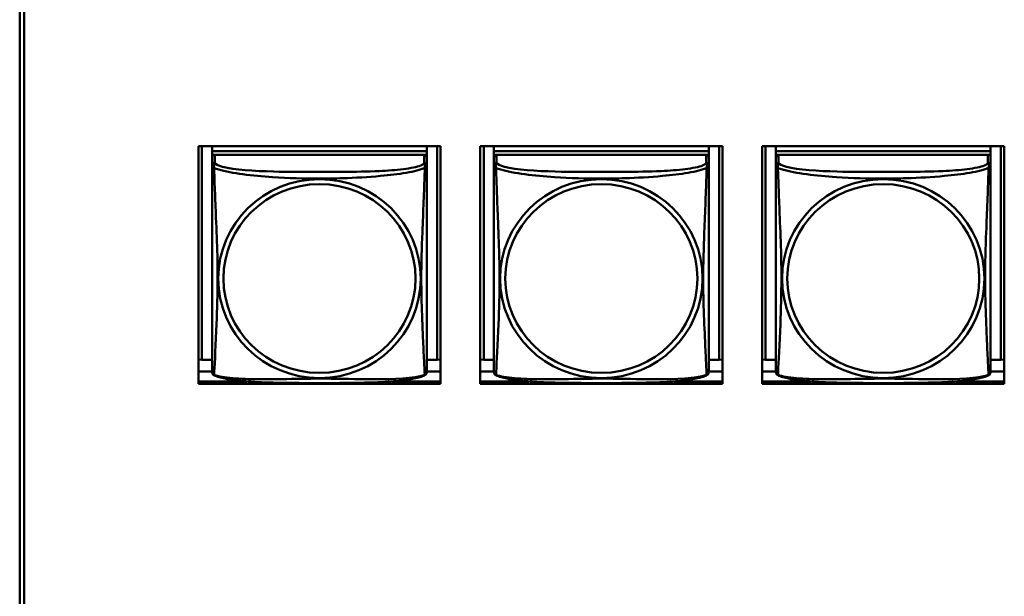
# Model space of a CAD drawing. Header units: inches. Extents: x 7.7 to 68.4, y -5.1 to 39.9.
# Tile 119 of 172: x 52.9 to 55.1, y 15 to 16.2. Entities that reach past the tile are written whole.
import ezdxf

# ---------------------------------------------------------------- set-up
doc = ezdxf.new("R2010")
doc.units = ezdxf.units.IN
doc.header["$MEASUREMENT"] = 0
doc.layers.add('Visible Edges(ROSSANSI)', color=7, linetype='Continuous', lineweight=50)
doc.layers.add('Visible Tangent Edges(ROSSANSI)', color=7, linetype='Continuous', lineweight=50)

msp = doc.modelspace()

# ---------------------------------------------------------------- linework, layer by layer
at = {"layer": 'Visible Edges(ROSSANSI)'}
for p, q in [((52.9145, 13.7566), (52.9145, 18.7097)), ((52.9245, 18.7101), (52.9245, 13.757)), ((53.3076, 15.4323), (53.3076, 15.955)), ((53.3076, 15.955), (53.84, 15.955)), ((53.315, 15.4855), (53.315, 15.955)), ((53.3376, 15.955), (53.3376, 15.9443)), ((53.81, 15.9443), (53.3376, 15.9443)), ((53.3376, 15.9443), (53.3376, 15.936)), ((53.3376, 15.9443), (53.81, 15.9443)), ((53.3376, 15.9443), (53.3376, 15.9443)), ((53.81, 15.955), (53.81, 15.9443)), ((53.81, 15.9443), (53.81, 15.936)), ((53.81, 15.9443), (53.81, 15.9443)), ((53.8327, 15.955), (53.8327, 15.4855)), ((53.84, 15.955), (53.84, 15.4323)), ((53.9276, 15.4323), (53.9276, 15.955)), ((53.9276, 15.955), (54.46, 15.955)), ((53.935, 15.4855), (53.935, 15.955)), ((53.9576, 15.955), (53.9576, 15.9443)), ((54.43, 15.9443), (53.9576, 15.9443)), ((53.9576, 15.9443), (53.9576, 15.936)), ((53.9576, 15.9443), (54.43, 15.9443)), ((53.9576, 15.9443), (53.9576, 15.9443)), ((54.43, 15.955), (54.43, 15.9443)), ((54.43, 15.9443), (54.43, 15.936)), ((54.43, 15.9443), (54.43, 15.9443)), ((54.4527, 15.955), (54.4527, 15.4855)), ((54.46, 15.955), (54.46, 15.4323)), ((54.5476, 15.4323), (54.5476, 15.955)), ((54.5476, 15.955), (55.08, 15.955)), ((54.555, 15.4855), (54.555, 15.955)), ((54.5776, 15.955), (54.5776, 15.9443)), ((55.05, 15.9443), (54.5776, 15.9443)), ((54.5776, 15.9443), (54.5776, 15.936)), ((54.5776, 15.9443), (55.05, 15.9443)), ((54.5776, 15.9443), (54.5776, 15.9443)), ((55.05, 15.955), (55.05, 15.9443)), ((55.05, 15.9443), (55.05, 15.936)), ((55.05, 15.9443), (55.05, 15.9443)), ((55.0727, 15.955), (55.0727, 15.4855)), ((55.08, 15.955), (55.08, 15.4323)), ((53.3376, 15.9304), (53.3376, 15.936)), ((53.3376, 15.936), (53.3434, 15.936)), ((53.3376, 15.9302), (53.3376, 15.9126)), ((53.8041, 15.936), (53.3435, 15.936)), ((53.8042, 15.936), (53.81, 15.936)), ((53.81, 15.936), (53.81, 15.9302)), ((53.81, 15.9126), (53.81, 15.9302)), ((53.9576, 15.9304), (53.9576, 15.936)), ((53.9576, 15.936), (53.9634, 15.936)), ((53.9576, 15.9302), (53.9576, 15.9126)), ((54.4241, 15.936), (53.9635, 15.936)), ((54.4242, 15.936), (54.43, 15.936)), ((54.43, 15.936), (54.43, 15.9302)), ((54.43, 15.9126), (54.43, 15.9302)), ((54.5776, 15.9304), (54.5776, 15.936)), ((54.5776, 15.936), (54.5834, 15.936)), ((54.5776, 15.9302), (54.5776, 15.9126)), ((55.0441, 15.936), (54.5835, 15.936)), ((55.0442, 15.936), (55.05, 15.936)), ((55.05, 15.936), (55.05, 15.9302)), ((55.05, 15.9126), (55.05, 15.9302)), ((53.315, 15.4855), (53.3076, 15.4858)), ((53.3376, 15.4855), (53.315, 15.4855)), ((53.8327, 15.4855), (53.81, 15.4855)), ((53.8327, 15.4855), (53.84, 15.4858)), ((53.935, 15.4855), (53.9276, 15.4858)), ((53.9576, 15.4855), (53.935, 15.4855)), ((54.4527, 15.4855), (54.43, 15.4855)), ((54.4527, 15.4855), (54.46, 15.4858)), ((54.555, 15.4855), (54.5476, 15.4858)), ((54.5776, 15.4855), (54.555, 15.4855)), ((55.0727, 15.4855), (55.05, 15.4855)), ((55.0727, 15.4855), (55.08, 15.4858)), ((53.3376, 15.4598), (53.3076, 15.4598)), ((53.84, 15.4598), (53.81, 15.4598)), ((53.9576, 15.4598), (53.9276, 15.4598)), ((54.46, 15.4598), (54.43, 15.4598)), ((54.5776, 15.4598), (54.5476, 15.4598)), ((55.08, 15.4598), (55.05, 15.4598)), ((53.3076, 15.438), (53.4144, 15.438)), ((53.84, 15.4323), (53.3076, 15.4323)), ((53.7332, 15.438), (53.84, 15.438)), ((53.9276, 15.438), (54.0344, 15.438)), ((54.46, 15.4323), (53.9276, 15.4323)), ((54.3532, 15.438), (54.46, 15.438)), ((54.5476, 15.438), (54.6544, 15.438)), ((55.08, 15.4323), (54.5476, 15.4323)), ((54.9732, 15.438), (55.08, 15.438))]:
    msp.add_line(p, q, dxfattribs=at)
for centre, start, end in [((53.3514, 15.4596), 180, 189.1496), ((53.7962, 15.4596), 350.8504, 360), ((53.9714, 15.4596), 180, 189.1496), ((54.4162, 15.4596), 350.8504, 360), ((54.5914, 15.4596), 180, 189.1496), ((55.0362, 15.4596), 350.8504, 360)]:
    msp.add_arc(centre, 0.0138, start, end, dxfattribs=at)
for centre, major_axis, start_param, end_param in [((53.3435, 15.9302), (-0.00591, 0), 4.712389, 6.283185), ((53.8041, 15.9302), (0.00591, 0), 0, 1.570796), ((53.9635, 15.9302), (-0.00591, 0), 4.712389, 6.283185), ((54.4241, 15.9302), (0.00591, 0), 0, 1.570796), ((54.5835, 15.9302), (-0.00591, 0), 4.712389, 6.283185), ((55.0441, 15.9302), (0.00591, 0), 0, 1.570796)]:
    msp.add_ellipse(centre, major_axis=major_axis, ratio=0.981793, start_param=start_param, end_param=end_param, dxfattribs=at)
for points, knots in [([(53.3376, 15.9126), (53.3376, 15.91), (53.3376, 15.9054), (53.3376, 15.8993), (53.3376, 15.888), (53.3376, 15.8716), (53.3376, 15.8538), (53.3376, 15.8359), (53.3376, 15.8167), (53.3376, 15.7976), (53.3376, 15.7704), (53.3376, 15.7432), (53.3376, 15.7165), (53.3376, 15.6998), (53.3376, 15.6831), (53.3376, 15.6665), (53.3376, 15.6333), (53.3376, 15.6001), (53.3376, 15.5678), (53.3376, 15.5277), (53.3376, 15.4873), (53.3376, 15.4686), (53.3376, 15.4629), (53.3376, 15.4597), (53.3376, 15.4596)], [0.325731, 0.325731, 0.325731, 0.325731, 0.404774, 0.404774, 0.404774, 0.550532, 0.550532, 0.550532, 0.69629, 0.69629, 0.69629, 0.902598, 0.902598, 0.902598, 1.03154, 1.03154, 1.03154, 1.289425, 1.289425, 1.289425, 1.610774, 1.610774, 1.610774, 1.710218, 1.710218, 1.710218, 1.710218]), ([(53.81, 15.4596), (53.81, 15.4596), (53.81, 15.4605), (53.81, 15.4622), (53.81, 15.4668), (53.81, 15.4778), (53.81, 15.4916), (53.81, 15.5054), (53.81, 15.522), (53.81, 15.5394), (53.81, 15.564), (53.81, 15.5904), (53.81, 15.6168), (53.81, 15.6333), (53.81, 15.6499), (53.81, 15.6665), (53.81, 15.6997), (53.81, 15.733), (53.81, 15.767), (53.81, 15.8093), (53.81, 15.8551), (53.81, 15.8867), (53.81, 15.8991), (53.81, 15.9085), (53.81, 15.9126)], [0.352862, 0.352862, 0.352862, 0.352862, 0.404774, 0.404774, 0.404774, 0.550532, 0.550532, 0.550532, 0.69629, 0.69629, 0.69629, 0.902598, 0.902598, 0.902598, 1.03154, 1.03154, 1.03154, 1.289425, 1.289425, 1.289425, 1.610774, 1.610774, 1.610774, 1.73735, 1.73735, 1.73735, 1.73735]), ([(53.9576, 15.9126), (53.9576, 15.91), (53.9576, 15.9054), (53.9576, 15.8993), (53.9576, 15.888), (53.9576, 15.8716), (53.9576, 15.8538), (53.9576, 15.8359), (53.9576, 15.8167), (53.9576, 15.7976), (53.9576, 15.7704), (53.9576, 15.7432), (53.9576, 15.7165), (53.9576, 15.6998), (53.9576, 15.6831), (53.9576, 15.6665), (53.9576, 15.6333), (53.9576, 15.6001), (53.9576, 15.5678), (53.9576, 15.5277), (53.9576, 15.4873), (53.9576, 15.4686), (53.9576, 15.4629), (53.9576, 15.4597), (53.9576, 15.4596)], [0.325731, 0.325731, 0.325731, 0.325731, 0.404774, 0.404774, 0.404774, 0.550532, 0.550532, 0.550532, 0.69629, 0.69629, 0.69629, 0.902598, 0.902598, 0.902598, 1.03154, 1.03154, 1.03154, 1.289425, 1.289425, 1.289425, 1.610774, 1.610774, 1.610774, 1.710218, 1.710218, 1.710218, 1.710218]), ([(54.43, 15.4596), (54.43, 15.4596), (54.43, 15.4605), (54.43, 15.4622), (54.43, 15.4668), (54.43, 15.4778), (54.43, 15.4916), (54.43, 15.5054), (54.43, 15.522), (54.43, 15.5394), (54.43, 15.564), (54.43, 15.5904), (54.43, 15.6168), (54.43, 15.6333), (54.43, 15.6499), (54.43, 15.6665), (54.43, 15.6997), (54.43, 15.733), (54.43, 15.767), (54.43, 15.8093), (54.43, 15.8551), (54.43, 15.8867), (54.43, 15.8991), (54.43, 15.9085), (54.43, 15.9126)], [0.352862, 0.352862, 0.352862, 0.352862, 0.404774, 0.404774, 0.404774, 0.550532, 0.550532, 0.550532, 0.69629, 0.69629, 0.69629, 0.902598, 0.902598, 0.902598, 1.03154, 1.03154, 1.03154, 1.289425, 1.289425, 1.289425, 1.610774, 1.610774, 1.610774, 1.73735, 1.73735, 1.73735, 1.73735]), ([(54.5776, 15.9126), (54.5776, 15.91), (54.5776, 15.9054), (54.5776, 15.8993), (54.5776, 15.888), (54.5776, 15.8716), (54.5776, 15.8538), (54.5776, 15.8359), (54.5776, 15.8167), (54.5776, 15.7976), (54.5776, 15.7704), (54.5776, 15.7432), (54.5776, 15.7165), (54.5776, 15.6998), (54.5776, 15.6831), (54.5776, 15.6665), (54.5776, 15.6333), (54.5776, 15.6001), (54.5776, 15.5678), (54.5776, 15.5277), (54.5776, 15.4873), (54.5776, 15.4686), (54.5776, 15.4629), (54.5776, 15.4597), (54.5776, 15.4596)], [0.325731, 0.325731, 0.325731, 0.325731, 0.404774, 0.404774, 0.404774, 0.550532, 0.550532, 0.550532, 0.69629, 0.69629, 0.69629, 0.902598, 0.902598, 0.902598, 1.03154, 1.03154, 1.03154, 1.289425, 1.289425, 1.289425, 1.610774, 1.610774, 1.610774, 1.710218, 1.710218, 1.710218, 1.710218]), ([(55.05, 15.4596), (55.05, 15.4596), (55.05, 15.4605), (55.05, 15.4622), (55.05, 15.4668), (55.05, 15.4778), (55.05, 15.4916), (55.05, 15.5054), (55.05, 15.522), (55.05, 15.5394), (55.05, 15.564), (55.05, 15.5904), (55.05, 15.6168), (55.05, 15.6333), (55.05, 15.6499), (55.05, 15.6665), (55.05, 15.6997), (55.05, 15.733), (55.05, 15.767), (55.05, 15.8093), (55.05, 15.8551), (55.05, 15.8867), (55.05, 15.8991), (55.05, 15.9085), (55.05, 15.9126)], [0.352862, 0.352862, 0.352862, 0.352862, 0.404774, 0.404774, 0.404774, 0.550532, 0.550532, 0.550532, 0.69629, 0.69629, 0.69629, 0.902598, 0.902598, 0.902598, 1.03154, 1.03154, 1.03154, 1.289425, 1.289425, 1.289425, 1.610774, 1.610774, 1.610774, 1.73735, 1.73735, 1.73735, 1.73735]), ([(53.3418, 15.4515), (53.3412, 15.4518), (53.3407, 15.4522), (53.3398, 15.453), (53.3394, 15.4534), (53.3388, 15.4543), (53.3386, 15.4548), (53.3382, 15.4556), (53.3381, 15.456), (53.3379, 15.4568), (53.3378, 15.4571), (53.3378, 15.4574)], [0.02273771, 0.02273771, 0.02273771, 0.02273771, 0.02954865, 0.02954865, 0.03635958, 0.03635958, 0.04317052, 0.04317052, 0.04998146, 0.04998146, 0.0567924, 0.0567924, 0.0567924, 0.0567924]), ([(53.8058, 15.4515), (53.8025, 15.4497), (53.7989, 15.4484), (53.7909, 15.446), (53.7865, 15.445), (53.777, 15.4431), (53.772, 15.4423), (53.7608, 15.4407), (53.7546, 15.4399), (53.7407, 15.4386), (53.733, 15.4379), (53.7152, 15.4367), (53.705, 15.4362), (53.6801, 15.4353), (53.6653, 15.435), (53.6337, 15.4345), (53.6166, 15.4344), (53.5826, 15.4343), (53.5656, 15.4343), (53.5316, 15.4344), (53.5146, 15.4345), (53.4806, 15.435), (53.4634, 15.4354), (53.4332, 15.4367), (53.4201, 15.4375), (53.3991, 15.4393), (53.391, 15.4401), (53.3774, 15.442), (53.3717, 15.4429), (53.3617, 15.4449), (53.3572, 15.4459), (53.349, 15.4483), (53.3453, 15.4497), (53.3418, 15.4515)], [-1.678204, -1.678204, -1.678204, -1.678204, -1.629815, -1.629815, -1.580861, -1.580861, -1.532583, -1.532583, -1.479316, -1.479316, -1.416961, -1.416961, -1.337799, -1.337799, -1.226353, -1.226353, -1.09702, -1.09702, -0.967687, -0.967687, -0.838354, -0.838354, -0.709022, -0.709022, -0.60577, -0.60577, -0.53827, -0.53827, -0.483941, -0.483941, -0.435529, -0.435529, -0.384876, -0.384876, -0.384876, -0.384876]), ([(53.8058, 15.4515), (53.8064, 15.4518), (53.8069, 15.4522), (53.8078, 15.453), (53.8082, 15.4534), (53.8088, 15.4543), (53.809, 15.4548), (53.8094, 15.4556), (53.8095, 15.456), (53.8097, 15.4568), (53.8098, 15.4571), (53.8099, 15.4574)], [0.02273771, 0.02273771, 0.02273771, 0.02273771, 0.02954865, 0.02954865, 0.03635958, 0.03635958, 0.04317052, 0.04317052, 0.04998146, 0.04998146, 0.0567924, 0.0567924, 0.0567924, 0.0567924]), ([(53.9618, 15.4515), (53.9612, 15.4518), (53.9607, 15.4522), (53.9598, 15.453), (53.9594, 15.4534), (53.9588, 15.4543), (53.9586, 15.4548), (53.9582, 15.4556), (53.9581, 15.456), (53.9579, 15.4568), (53.9578, 15.4571), (53.9578, 15.4574)], [0.02273771, 0.02273771, 0.02273771, 0.02273771, 0.02954865, 0.02954865, 0.03635958, 0.03635958, 0.04317052, 0.04317052, 0.04998146, 0.04998146, 0.0567924, 0.0567924, 0.0567924, 0.0567924]), ([(54.4258, 15.4515), (54.4225, 15.4497), (54.4189, 15.4484), (54.4109, 15.446), (54.4065, 15.445), (54.397, 15.4431), (54.392, 15.4423), (54.3808, 15.4407), (54.3746, 15.4399), (54.3607, 15.4386), (54.353, 15.4379), (54.3352, 15.4367), (54.325, 15.4362), (54.3001, 15.4353), (54.2853, 15.435), (54.2537, 15.4345), (54.2366, 15.4344), (54.2026, 15.4343), (54.1856, 15.4343), (54.1516, 15.4344), (54.1346, 15.4345), (54.1006, 15.435), (54.0834, 15.4354), (54.0532, 15.4367), (54.0401, 15.4375), (54.0191, 15.4393), (54.011, 15.4401), (53.9974, 15.442), (53.9917, 15.4429), (53.9817, 15.4449), (53.9772, 15.4459), (53.969, 15.4483), (53.9653, 15.4497), (53.9618, 15.4515)], [-1.678204, -1.678204, -1.678204, -1.678204, -1.629815, -1.629815, -1.580861, -1.580861, -1.532583, -1.532583, -1.479316, -1.479316, -1.416961, -1.416961, -1.337799, -1.337799, -1.226353, -1.226353, -1.09702, -1.09702, -0.967687, -0.967687, -0.838354, -0.838354, -0.709022, -0.709022, -0.60577, -0.60577, -0.53827, -0.53827, -0.483941, -0.483941, -0.435529, -0.435529, -0.384876, -0.384876, -0.384876, -0.384876]), ([(54.4258, 15.4515), (54.4264, 15.4518), (54.4269, 15.4522), (54.4278, 15.453), (54.4282, 15.4534), (54.4288, 15.4543), (54.429, 15.4548), (54.4294, 15.4556), (54.4295, 15.456), (54.4297, 15.4568), (54.4298, 15.4571), (54.4299, 15.4574)], [0.02273771, 0.02273771, 0.02273771, 0.02273771, 0.02954865, 0.02954865, 0.03635958, 0.03635958, 0.04317052, 0.04317052, 0.04998146, 0.04998146, 0.0567924, 0.0567924, 0.0567924, 0.0567924]), ([(54.5818, 15.4515), (54.5812, 15.4518), (54.5807, 15.4522), (54.5798, 15.453), (54.5794, 15.4534), (54.5788, 15.4543), (54.5786, 15.4548), (54.5782, 15.4556), (54.5781, 15.456), (54.5779, 15.4568), (54.5778, 15.4571), (54.5778, 15.4574)], [0.02273771, 0.02273771, 0.02273771, 0.02273771, 0.02954865, 0.02954865, 0.03635958, 0.03635958, 0.04317052, 0.04317052, 0.04998146, 0.04998146, 0.0567924, 0.0567924, 0.0567924, 0.0567924]), ([(55.0458, 15.4515), (55.0425, 15.4497), (55.0389, 15.4484), (55.0309, 15.446), (55.0265, 15.445), (55.017, 15.4431), (55.012, 15.4423), (55.0008, 15.4407), (54.9946, 15.4399), (54.9807, 15.4386), (54.973, 15.4379), (54.9552, 15.4367), (54.945, 15.4362), (54.9201, 15.4353), (54.9053, 15.435), (54.8737, 15.4345), (54.8566, 15.4344), (54.8226, 15.4343), (54.8056, 15.4343), (54.7716, 15.4344), (54.7546, 15.4345), (54.7206, 15.435), (54.7034, 15.4354), (54.6732, 15.4367), (54.6601, 15.4375), (54.6391, 15.4393), (54.631, 15.4401), (54.6174, 15.442), (54.6117, 15.4429), (54.6017, 15.4449), (54.5972, 15.4459), (54.589, 15.4483), (54.5853, 15.4497), (54.5818, 15.4515)], [-1.678204, -1.678204, -1.678204, -1.678204, -1.629815, -1.629815, -1.580861, -1.580861, -1.532583, -1.532583, -1.479316, -1.479316, -1.416961, -1.416961, -1.337799, -1.337799, -1.226353, -1.226353, -1.09702, -1.09702, -0.967687, -0.967687, -0.838354, -0.838354, -0.709022, -0.709022, -0.60577, -0.60577, -0.53827, -0.53827, -0.483941, -0.483941, -0.435529, -0.435529, -0.384876, -0.384876, -0.384876, -0.384876]), ([(55.0458, 15.4515), (55.0464, 15.4518), (55.0469, 15.4522), (55.0478, 15.453), (55.0482, 15.4534), (55.0488, 15.4543), (55.049, 15.4548), (55.0494, 15.4556), (55.0495, 15.456), (55.0497, 15.4568), (55.0498, 15.4571), (55.0499, 15.4574)], [0.02273771, 0.02273771, 0.02273771, 0.02273771, 0.02954865, 0.02954865, 0.03635958, 0.03635958, 0.04317052, 0.04317052, 0.04998146, 0.04998146, 0.0567924, 0.0567924, 0.0567924, 0.0567924])]:
    msp.add_open_spline(points, degree=3, knots=knots, dxfattribs=at)
at = {"layer": 'Visible Tangent Edges(ROSSANSI)'}
for p, q in [((53.3435, 15.9184), (53.3435, 15.936)), ((53.8041, 15.936), (53.8041, 15.9184)), ((53.9635, 15.9184), (53.9635, 15.936)), ((54.4241, 15.936), (54.4241, 15.9184)), ((54.5835, 15.9184), (54.5835, 15.936)), ((55.0441, 15.936), (55.0441, 15.9184))]:
    msp.add_line(p, q, dxfattribs=at)
for centre, major_axis, start_param, end_param in [((53.3435, 15.9126), (-0.00591, 0), 4.712389, 6.283185), ((53.8041, 15.9126), (0.00591, 0), 0, 1.570796), ((53.9635, 15.9126), (-0.00591, 0), 4.712389, 6.283185), ((54.4241, 15.9126), (0.00591, 0), 0, 1.570796), ((54.5835, 15.9126), (-0.00591, 0), 4.712389, 6.283185), ((55.0441, 15.9126), (0.00591, 0), 0, 1.570796)]:
    msp.add_ellipse(centre, major_axis=major_axis, ratio=0.981793, start_param=start_param, end_param=end_param, dxfattribs=at)
for centre, major_axis in [((53.5738, 15.6639), (-0.2227, 0)), ((54.1938, 15.6639), (-0.2227, 0)), ((54.8138, 15.6639), (-0.2227, 0)), ((53.5738, 15.6641), (-0.2113, 0)), ((54.1938, 15.6641), (-0.2113, 0)), ((54.8138, 15.6641), (-0.2113, 0))]:
    msp.add_ellipse(centre, major_axis=major_axis, ratio=0.981793, dxfattribs=at)
for points, knots in [([(53.3421, 15.9073), (53.3419, 15.9084), (53.3418, 15.9094), (53.3417, 15.9114), (53.3418, 15.9123), (53.342, 15.9136), (53.3421, 15.9141), (53.3422, 15.9147), (53.3423, 15.9149), (53.3424, 15.9154), (53.3425, 15.9157), (53.3428, 15.9164), (53.343, 15.9168), (53.3433, 15.9176), (53.3434, 15.918), (53.3435, 15.9184)], [-0.00026741, -0.00026741, -0.00026741, -0.00026741, 0.01456352, 0.01456352, 0.03151317, 0.03151317, 0.04210669, 0.04210669, 0.04740346, 0.04740346, 0.05587828, 0.05587828, 0.06943799, 0.06943799, 0.0844808, 0.0844808, 0.0844808, 0.0844808]), ([(53.8041, 15.9184), (53.8035, 15.9164), (53.8008, 15.9144), (53.7964, 15.9126), (53.7883, 15.9093), (53.7744, 15.9066), (53.7583, 15.9046), (53.7421, 15.9026), (53.7239, 15.9013), (53.7053, 15.9004), (53.6789, 15.8992), (53.6516, 15.8988), (53.6246, 15.8986), (53.6077, 15.8984), (53.5907, 15.8984), (53.5738, 15.8984), (53.54, 15.8984), (53.5061, 15.8985), (53.4724, 15.8993), (53.4304, 15.9004), (53.3865, 15.9031), (53.3609, 15.9096), (53.3508, 15.9121), (53.3444, 15.9152), (53.3435, 15.9184)], [0.325731, 0.325731, 0.325731, 0.325731, 0.404774, 0.404774, 0.404774, 0.550532, 0.550532, 0.550532, 0.69629, 0.69629, 0.69629, 0.902598, 0.902598, 0.902598, 1.03154, 1.03154, 1.03154, 1.289425, 1.289425, 1.289425, 1.610774, 1.610774, 1.610774, 1.73735, 1.73735, 1.73735, 1.73735]), ([(53.8041, 15.9184), (53.8042, 15.918), (53.8043, 15.9176), (53.8046, 15.9168), (53.8048, 15.9164), (53.8051, 15.9157), (53.8052, 15.9154), (53.8053, 15.9149), (53.8054, 15.9147), (53.8056, 15.9141), (53.8057, 15.9136), (53.8058, 15.9123), (53.8059, 15.9114), (53.8058, 15.9094), (53.8057, 15.9084), (53.8055, 15.9073)], [-0.0844808, -0.0844808, -0.0844808, -0.0844808, -0.06943799, -0.06943799, -0.05587828, -0.05587828, -0.04740346, -0.04740346, -0.04210669, -0.04210669, -0.03151317, -0.03151317, -0.01456352, -0.01456352, 0.00026741, 0.00026741, 0.00026741, 0.00026741]), ([(53.9621, 15.9073), (53.9619, 15.9084), (53.9618, 15.9094), (53.9617, 15.9114), (53.9618, 15.9123), (53.962, 15.9136), (53.9621, 15.9141), (53.9622, 15.9147), (53.9623, 15.9149), (53.9624, 15.9154), (53.9625, 15.9157), (53.9628, 15.9164), (53.963, 15.9168), (53.9633, 15.9176), (53.9634, 15.918), (53.9635, 15.9184)], [-0.00026741, -0.00026741, -0.00026741, -0.00026741, 0.01456352, 0.01456352, 0.03151317, 0.03151317, 0.04210669, 0.04210669, 0.04740346, 0.04740346, 0.05587828, 0.05587828, 0.06943799, 0.06943799, 0.0844808, 0.0844808, 0.0844808, 0.0844808]), ([(54.4241, 15.9184), (54.4235, 15.9164), (54.4208, 15.9144), (54.4164, 15.9126), (54.4083, 15.9093), (54.3944, 15.9066), (54.3783, 15.9046), (54.3621, 15.9026), (54.3439, 15.9013), (54.3253, 15.9004), (54.2989, 15.8992), (54.2716, 15.8988), (54.2446, 15.8986), (54.2277, 15.8984), (54.2107, 15.8984), (54.1938, 15.8984), (54.16, 15.8984), (54.1261, 15.8985), (54.0924, 15.8993), (54.0504, 15.9004), (54.0065, 15.9031), (53.9809, 15.9096), (53.9708, 15.9121), (53.9644, 15.9152), (53.9635, 15.9184)], [0.325731, 0.325731, 0.325731, 0.325731, 0.404774, 0.404774, 0.404774, 0.550532, 0.550532, 0.550532, 0.69629, 0.69629, 0.69629, 0.902598, 0.902598, 0.902598, 1.03154, 1.03154, 1.03154, 1.289425, 1.289425, 1.289425, 1.610774, 1.610774, 1.610774, 1.73735, 1.73735, 1.73735, 1.73735]), ([(54.4241, 15.9184), (54.4242, 15.918), (54.4243, 15.9176), (54.4246, 15.9168), (54.4248, 15.9164), (54.4251, 15.9157), (54.4252, 15.9154), (54.4253, 15.9149), (54.4254, 15.9147), (54.4256, 15.9141), (54.4257, 15.9136), (54.4258, 15.9123), (54.4259, 15.9114), (54.4258, 15.9094), (54.4257, 15.9084), (54.4255, 15.9073)], [-0.0844808, -0.0844808, -0.0844808, -0.0844808, -0.06943799, -0.06943799, -0.05587828, -0.05587828, -0.04740346, -0.04740346, -0.04210669, -0.04210669, -0.03151317, -0.03151317, -0.01456352, -0.01456352, 0.00026741, 0.00026741, 0.00026741, 0.00026741]), ([(54.5821, 15.9073), (54.5819, 15.9084), (54.5818, 15.9094), (54.5817, 15.9114), (54.5818, 15.9123), (54.582, 15.9136), (54.5821, 15.9141), (54.5822, 15.9147), (54.5823, 15.9149), (54.5824, 15.9154), (54.5825, 15.9157), (54.5828, 15.9164), (54.583, 15.9168), (54.5833, 15.9176), (54.5834, 15.918), (54.5835, 15.9184)], [-0.00026741, -0.00026741, -0.00026741, -0.00026741, 0.01456352, 0.01456352, 0.03151317, 0.03151317, 0.04210669, 0.04210669, 0.04740346, 0.04740346, 0.05587828, 0.05587828, 0.06943799, 0.06943799, 0.0844808, 0.0844808, 0.0844808, 0.0844808]), ([(55.0441, 15.9184), (55.0435, 15.9164), (55.0408, 15.9144), (55.0364, 15.9126), (55.0283, 15.9093), (55.0144, 15.9066), (54.9983, 15.9046), (54.9821, 15.9026), (54.9639, 15.9013), (54.9453, 15.9004), (54.9189, 15.8992), (54.8916, 15.8988), (54.8646, 15.8986), (54.8477, 15.8984), (54.8307, 15.8984), (54.8138, 15.8984), (54.78, 15.8984), (54.7461, 15.8985), (54.7124, 15.8993), (54.6704, 15.9004), (54.6265, 15.9031), (54.6009, 15.9096), (54.5908, 15.9121), (54.5844, 15.9152), (54.5835, 15.9184)], [0.325731, 0.325731, 0.325731, 0.325731, 0.404774, 0.404774, 0.404774, 0.550532, 0.550532, 0.550532, 0.69629, 0.69629, 0.69629, 0.902598, 0.902598, 0.902598, 1.03154, 1.03154, 1.03154, 1.289425, 1.289425, 1.289425, 1.610774, 1.610774, 1.610774, 1.73735, 1.73735, 1.73735, 1.73735]), ([(55.0441, 15.9184), (55.0442, 15.918), (55.0443, 15.9176), (55.0446, 15.9168), (55.0448, 15.9164), (55.0451, 15.9157), (55.0452, 15.9154), (55.0453, 15.9149), (55.0454, 15.9147), (55.0456, 15.9141), (55.0457, 15.9136), (55.0458, 15.9123), (55.0459, 15.9114), (55.0458, 15.9094), (55.0457, 15.9084), (55.0455, 15.9073)], [-0.0844808, -0.0844808, -0.0844808, -0.0844808, -0.06943799, -0.06943799, -0.05587828, -0.05587828, -0.04740346, -0.04740346, -0.04210669, -0.04210669, -0.03151317, -0.03151317, -0.01456352, -0.01456352, 0.00026741, 0.00026741, 0.00026741, 0.00026741]), ([(53.3376, 15.9126), (53.3376, 15.9123), (53.3376, 15.912), (53.3376, 15.9116), (53.3377, 15.9114), (53.3378, 15.9111), (53.3379, 15.911), (53.3381, 15.9108), (53.3381, 15.9107), (53.3383, 15.9104), (53.3385, 15.9103), (53.3391, 15.9097), (53.3396, 15.9093), (53.3407, 15.9084), (53.3414, 15.9079), (53.3421, 15.9073)], [-0.0844808, -0.0844808, -0.0844808, -0.0844808, -0.06943799, -0.06943799, -0.05587828, -0.05587828, -0.04740346, -0.04740346, -0.04210669, -0.04210669, -0.03151317, -0.03151317, -0.01456352, -0.01456352, 0.00026741, 0.00026741, 0.00026741, 0.00026741]), ([(53.3421, 15.4524), (53.3422, 15.454), (53.3424, 15.4563), (53.3425, 15.4591), (53.3436, 15.479), (53.3457, 15.5221), (53.3475, 15.5636), (53.3488, 15.5969), (53.3498, 15.6304), (53.3498, 15.6639), (53.3498, 15.6806), (53.3496, 15.6974), (53.3492, 15.7144), (53.3485, 15.7416), (53.3473, 15.7697), (53.3462, 15.7982), (53.3453, 15.8184), (53.3445, 15.8389), (53.3438, 15.8581), (53.3431, 15.8772), (53.3425, 15.8949), (53.3421, 15.9073)], [-1.657319, -1.657319, -1.657319, -1.657319, -1.610774, -1.610774, -1.610774, -1.289425, -1.289425, -1.289425, -1.03154, -1.03154, -1.03154, -0.902598, -0.902598, -0.902598, -0.69629, -0.69629, -0.69629, -0.550532, -0.550532, -0.550532, -0.405761, -0.405761, -0.405761, -0.405761]), ([(53.3421, 15.9073), (53.345, 15.906), (53.3485, 15.9047), (53.3525, 15.9035), (53.3801, 15.8952), (53.4271, 15.8901), (53.4706, 15.8872), (53.5055, 15.8848), (53.5397, 15.8838), (53.5738, 15.8838), (53.5908, 15.8838), (53.6079, 15.8841), (53.6251, 15.8846), (53.6526, 15.8855), (53.6807, 15.8871), (53.7084, 15.8896), (53.7279, 15.8914), (53.7473, 15.8937), (53.7645, 15.8967), (53.7817, 15.8996), (53.7967, 15.9033), (53.8055, 15.9073)], [-1.657319, -1.657319, -1.657319, -1.657319, -1.610774, -1.610774, -1.610774, -1.289425, -1.289425, -1.289425, -1.03154, -1.03154, -1.03154, -0.902598, -0.902598, -0.902598, -0.69629, -0.69629, -0.69629, -0.550532, -0.550532, -0.550532, -0.405761, -0.405761, -0.405761, -0.405761]), ([(53.8055, 15.9073), (53.8054, 15.9033), (53.8052, 15.8988), (53.8051, 15.8938), (53.804, 15.8594), (53.8019, 15.8102), (53.8002, 15.7662), (53.7988, 15.731), (53.7978, 15.6974), (53.7978, 15.6639), (53.7978, 15.6472), (53.798, 15.6305), (53.7985, 15.6137), (53.7991, 15.587), (53.8003, 15.5598), (53.8015, 15.534), (53.8023, 15.5158), (53.8031, 15.4983), (53.8038, 15.4836), (53.8046, 15.469), (53.8051, 15.4573), (53.8055, 15.4524)], [-1.657319, -1.657319, -1.657319, -1.657319, -1.610774, -1.610774, -1.610774, -1.289425, -1.289425, -1.289425, -1.03154, -1.03154, -1.03154, -0.902598, -0.902598, -0.902598, -0.69629, -0.69629, -0.69629, -0.550532, -0.550532, -0.550532, -0.405761, -0.405761, -0.405761, -0.405761]), ([(53.8055, 15.9073), (53.8063, 15.9079), (53.8069, 15.9084), (53.808, 15.9093), (53.8085, 15.9097), (53.8091, 15.9103), (53.8093, 15.9104), (53.8095, 15.9107), (53.8096, 15.9108), (53.8097, 15.911), (53.8098, 15.9111), (53.8099, 15.9114), (53.81, 15.9116), (53.81, 15.912), (53.81, 15.9123), (53.81, 15.9126)], [-0.00026741, -0.00026741, -0.00026741, -0.00026741, 0.01456352, 0.01456352, 0.03151317, 0.03151317, 0.04210669, 0.04210669, 0.04740346, 0.04740346, 0.05587828, 0.05587828, 0.06943799, 0.06943799, 0.0844808, 0.0844808, 0.0844808, 0.0844808]), ([(53.9576, 15.9126), (53.9576, 15.9123), (53.9576, 15.912), (53.9576, 15.9116), (53.9577, 15.9114), (53.9578, 15.9111), (53.9579, 15.911), (53.9581, 15.9108), (53.9581, 15.9107), (53.9583, 15.9104), (53.9585, 15.9103), (53.9591, 15.9097), (53.9596, 15.9093), (53.9607, 15.9084), (53.9614, 15.9079), (53.9621, 15.9073)], [-0.0844808, -0.0844808, -0.0844808, -0.0844808, -0.06943799, -0.06943799, -0.05587828, -0.05587828, -0.04740346, -0.04740346, -0.04210669, -0.04210669, -0.03151317, -0.03151317, -0.01456352, -0.01456352, 0.00026741, 0.00026741, 0.00026741, 0.00026741]), ([(53.9621, 15.4524), (53.9622, 15.454), (53.9624, 15.4563), (53.9625, 15.4591), (53.9636, 15.479), (53.9657, 15.5221), (53.9675, 15.5636), (53.9688, 15.5969), (53.9698, 15.6304), (53.9698, 15.6639), (53.9698, 15.6806), (53.9696, 15.6974), (53.9692, 15.7144), (53.9685, 15.7416), (53.9673, 15.7697), (53.9662, 15.7982), (53.9653, 15.8184), (53.9645, 15.8389), (53.9638, 15.8581), (53.9631, 15.8772), (53.9625, 15.8949), (53.9621, 15.9073)], [-1.657319, -1.657319, -1.657319, -1.657319, -1.610774, -1.610774, -1.610774, -1.289425, -1.289425, -1.289425, -1.03154, -1.03154, -1.03154, -0.902598, -0.902598, -0.902598, -0.69629, -0.69629, -0.69629, -0.550532, -0.550532, -0.550532, -0.405761, -0.405761, -0.405761, -0.405761]), ([(53.9621, 15.9073), (53.965, 15.906), (53.9685, 15.9047), (53.9725, 15.9035), (54.0001, 15.8952), (54.0471, 15.8901), (54.0906, 15.8872), (54.1255, 15.8848), (54.1597, 15.8838), (54.1938, 15.8838), (54.2108, 15.8838), (54.2279, 15.8841), (54.2451, 15.8846), (54.2726, 15.8855), (54.3007, 15.8871), (54.3284, 15.8896), (54.3479, 15.8914), (54.3673, 15.8937), (54.3845, 15.8967), (54.4017, 15.8996), (54.4167, 15.9033), (54.4255, 15.9073)], [-1.657319, -1.657319, -1.657319, -1.657319, -1.610774, -1.610774, -1.610774, -1.289425, -1.289425, -1.289425, -1.03154, -1.03154, -1.03154, -0.902598, -0.902598, -0.902598, -0.69629, -0.69629, -0.69629, -0.550532, -0.550532, -0.550532, -0.405761, -0.405761, -0.405761, -0.405761]), ([(54.4255, 15.9073), (54.4254, 15.9033), (54.4252, 15.8988), (54.4251, 15.8938), (54.424, 15.8594), (54.4219, 15.8102), (54.4202, 15.7662), (54.4188, 15.731), (54.4178, 15.6974), (54.4178, 15.6639), (54.4178, 15.6472), (54.418, 15.6305), (54.4185, 15.6137), (54.4191, 15.587), (54.4203, 15.5598), (54.4215, 15.534), (54.4223, 15.5158), (54.4231, 15.4983), (54.4238, 15.4836), (54.4246, 15.469), (54.4251, 15.4573), (54.4255, 15.4524)], [-1.657319, -1.657319, -1.657319, -1.657319, -1.610774, -1.610774, -1.610774, -1.289425, -1.289425, -1.289425, -1.03154, -1.03154, -1.03154, -0.902598, -0.902598, -0.902598, -0.69629, -0.69629, -0.69629, -0.550532, -0.550532, -0.550532, -0.405761, -0.405761, -0.405761, -0.405761]), ([(54.4255, 15.9073), (54.4263, 15.9079), (54.4269, 15.9084), (54.428, 15.9093), (54.4285, 15.9097), (54.4291, 15.9103), (54.4293, 15.9104), (54.4295, 15.9107), (54.4296, 15.9108), (54.4297, 15.911), (54.4298, 15.9111), (54.4299, 15.9114), (54.43, 15.9116), (54.43, 15.912), (54.43, 15.9123), (54.43, 15.9126)], [-0.00026741, -0.00026741, -0.00026741, -0.00026741, 0.01456352, 0.01456352, 0.03151317, 0.03151317, 0.04210669, 0.04210669, 0.04740346, 0.04740346, 0.05587828, 0.05587828, 0.06943799, 0.06943799, 0.0844808, 0.0844808, 0.0844808, 0.0844808]), ([(54.5776, 15.9126), (54.5776, 15.9123), (54.5776, 15.912), (54.5776, 15.9116), (54.5777, 15.9114), (54.5778, 15.9111), (54.5779, 15.911), (54.5781, 15.9108), (54.5781, 15.9107), (54.5783, 15.9104), (54.5785, 15.9103), (54.5791, 15.9097), (54.5796, 15.9093), (54.5807, 15.9084), (54.5814, 15.9079), (54.5821, 15.9073)], [-0.0844808, -0.0844808, -0.0844808, -0.0844808, -0.06943799, -0.06943799, -0.05587828, -0.05587828, -0.04740346, -0.04740346, -0.04210669, -0.04210669, -0.03151317, -0.03151317, -0.01456352, -0.01456352, 0.00026741, 0.00026741, 0.00026741, 0.00026741]), ([(54.5821, 15.4524), (54.5822, 15.454), (54.5824, 15.4563), (54.5825, 15.4591), (54.5836, 15.479), (54.5857, 15.5221), (54.5875, 15.5636), (54.5888, 15.5969), (54.5898, 15.6304), (54.5898, 15.6639), (54.5898, 15.6806), (54.5896, 15.6974), (54.5892, 15.7144), (54.5885, 15.7416), (54.5873, 15.7697), (54.5862, 15.7982), (54.5853, 15.8184), (54.5845, 15.8389), (54.5838, 15.8581), (54.5831, 15.8772), (54.5825, 15.8949), (54.5821, 15.9073)], [-1.657319, -1.657319, -1.657319, -1.657319, -1.610774, -1.610774, -1.610774, -1.289425, -1.289425, -1.289425, -1.03154, -1.03154, -1.03154, -0.902598, -0.902598, -0.902598, -0.69629, -0.69629, -0.69629, -0.550532, -0.550532, -0.550532, -0.405761, -0.405761, -0.405761, -0.405761]), ([(54.5821, 15.9073), (54.585, 15.906), (54.5885, 15.9047), (54.5925, 15.9035), (54.6201, 15.8952), (54.6671, 15.8901), (54.7106, 15.8872), (54.7455, 15.8848), (54.7797, 15.8838), (54.8138, 15.8838), (54.8308, 15.8838), (54.8479, 15.8841), (54.8651, 15.8846), (54.8926, 15.8855), (54.9207, 15.8871), (54.9484, 15.8896), (54.9679, 15.8914), (54.9873, 15.8937), (55.0045, 15.8967), (55.0217, 15.8996), (55.0367, 15.9033), (55.0455, 15.9073)], [-1.657319, -1.657319, -1.657319, -1.657319, -1.610774, -1.610774, -1.610774, -1.289425, -1.289425, -1.289425, -1.03154, -1.03154, -1.03154, -0.902598, -0.902598, -0.902598, -0.69629, -0.69629, -0.69629, -0.550532, -0.550532, -0.550532, -0.405761, -0.405761, -0.405761, -0.405761]), ([(55.0455, 15.9073), (55.0454, 15.9033), (55.0452, 15.8988), (55.0451, 15.8938), (55.044, 15.8594), (55.0419, 15.8102), (55.0402, 15.7662), (55.0388, 15.731), (55.0378, 15.6974), (55.0378, 15.6639), (55.0378, 15.6472), (55.038, 15.6305), (55.0385, 15.6137), (55.0391, 15.587), (55.0403, 15.5598), (55.0415, 15.534), (55.0423, 15.5158), (55.0431, 15.4983), (55.0438, 15.4836), (55.0446, 15.469), (55.0451, 15.4573), (55.0455, 15.4524)], [-1.657319, -1.657319, -1.657319, -1.657319, -1.610774, -1.610774, -1.610774, -1.289425, -1.289425, -1.289425, -1.03154, -1.03154, -1.03154, -0.902598, -0.902598, -0.902598, -0.69629, -0.69629, -0.69629, -0.550532, -0.550532, -0.550532, -0.405761, -0.405761, -0.405761, -0.405761]), ([(55.0455, 15.9073), (55.0463, 15.9079), (55.0469, 15.9084), (55.048, 15.9093), (55.0485, 15.9097), (55.0491, 15.9103), (55.0493, 15.9104), (55.0495, 15.9107), (55.0496, 15.9108), (55.0497, 15.911), (55.0498, 15.9111), (55.0499, 15.9114), (55.05, 15.9116), (55.05, 15.912), (55.05, 15.9123), (55.05, 15.9126)], [-0.00026741, -0.00026741, -0.00026741, -0.00026741, 0.01456352, 0.01456352, 0.03151317, 0.03151317, 0.04210669, 0.04210669, 0.04740346, 0.04740346, 0.05587828, 0.05587828, 0.06943799, 0.06943799, 0.0844808, 0.0844808, 0.0844808, 0.0844808]), ([(53.3421, 15.4524), (53.3414, 15.4525), (53.3407, 15.4528), (53.3396, 15.4536), (53.3391, 15.4541), (53.3385, 15.455), (53.3383, 15.4554), (53.3381, 15.456), (53.3381, 15.4562), (53.3379, 15.4567), (53.3378, 15.457), (53.3378, 15.4573), (53.3378, 15.4574), (53.3378, 15.4574)], [-0.00026741, -0.00026741, -0.00026741, -0.00026741, 0.01456352, 0.01456352, 0.03151317, 0.03151317, 0.04210669, 0.04210669, 0.04740346, 0.04740346, 0.05587828, 0.05587828, 0.0567924, 0.0567924, 0.0567924, 0.0567924]), ([(53.3418, 15.4515), (53.3418, 15.4515), (53.3418, 15.4516), (53.3418, 15.4518), (53.3419, 15.452), (53.3421, 15.4524)], [-0.02273771, -0.02273771, -0.02273771, -0.02273771, -0.01456352, -0.01456352, 0.00026741, 0.00026741, 0.00026741, 0.00026741]), ([(53.8055, 15.4524), (53.8027, 15.4513), (53.7992, 15.4503), (53.7952, 15.4494), (53.7675, 15.4432), (53.7205, 15.4422), (53.677, 15.4427), (53.6421, 15.443), (53.6079, 15.444), (53.5738, 15.444), (53.5568, 15.444), (53.5397, 15.4438), (53.5225, 15.4435), (53.4951, 15.4431), (53.4669, 15.4424), (53.4393, 15.4426), (53.4197, 15.4428), (53.4004, 15.4435), (53.3831, 15.445), (53.3659, 15.4465), (53.351, 15.449), (53.3421, 15.4524)], [-1.657319, -1.657319, -1.657319, -1.657319, -1.610774, -1.610774, -1.610774, -1.289425, -1.289425, -1.289425, -1.03154, -1.03154, -1.03154, -0.902598, -0.902598, -0.902598, -0.69629, -0.69629, -0.69629, -0.550532, -0.550532, -0.550532, -0.405761, -0.405761, -0.405761, -0.405761]), ([(53.8099, 15.4574), (53.8098, 15.4574), (53.8098, 15.4573), (53.8098, 15.457), (53.8097, 15.4567), (53.8096, 15.4562), (53.8095, 15.456), (53.8093, 15.4554), (53.8091, 15.455), (53.8085, 15.4541), (53.808, 15.4536), (53.8069, 15.4528), (53.8063, 15.4525), (53.8055, 15.4524)], [-0.0567924, -0.0567924, -0.0567924, -0.0567924, -0.05587828, -0.05587828, -0.04740346, -0.04740346, -0.04210669, -0.04210669, -0.03151317, -0.03151317, -0.01456352, -0.01456352, 0.00026741, 0.00026741, 0.00026741, 0.00026741]), ([(53.8055, 15.4524), (53.8057, 15.452), (53.8058, 15.4518), (53.8059, 15.4516), (53.8059, 15.4515), (53.8058, 15.4515)], [-0.00026741, -0.00026741, -0.00026741, -0.00026741, 0.01456352, 0.01456352, 0.02273771, 0.02273771, 0.02273771, 0.02273771]), ([(53.9621, 15.4524), (53.9614, 15.4525), (53.9607, 15.4528), (53.9596, 15.4536), (53.9591, 15.4541), (53.9585, 15.455), (53.9583, 15.4554), (53.9581, 15.456), (53.9581, 15.4562), (53.9579, 15.4567), (53.9578, 15.457), (53.9578, 15.4573), (53.9578, 15.4574), (53.9578, 15.4574)], [-0.00026741, -0.00026741, -0.00026741, -0.00026741, 0.01456352, 0.01456352, 0.03151317, 0.03151317, 0.04210669, 0.04210669, 0.04740346, 0.04740346, 0.05587828, 0.05587828, 0.0567924, 0.0567924, 0.0567924, 0.0567924]), ([(53.9618, 15.4515), (53.9618, 15.4515), (53.9618, 15.4516), (53.9618, 15.4518), (53.9619, 15.452), (53.9621, 15.4524)], [-0.02273771, -0.02273771, -0.02273771, -0.02273771, -0.01456352, -0.01456352, 0.00026741, 0.00026741, 0.00026741, 0.00026741]), ([(54.4255, 15.4524), (54.4227, 15.4513), (54.4192, 15.4503), (54.4152, 15.4494), (54.3875, 15.4432), (54.3405, 15.4422), (54.297, 15.4427), (54.2621, 15.443), (54.2279, 15.444), (54.1938, 15.444), (54.1768, 15.444), (54.1597, 15.4438), (54.1425, 15.4435), (54.1151, 15.4431), (54.0869, 15.4424), (54.0593, 15.4426), (54.0397, 15.4428), (54.0204, 15.4435), (54.0031, 15.445), (53.9859, 15.4465), (53.971, 15.449), (53.9621, 15.4524)], [-1.657319, -1.657319, -1.657319, -1.657319, -1.610774, -1.610774, -1.610774, -1.289425, -1.289425, -1.289425, -1.03154, -1.03154, -1.03154, -0.902598, -0.902598, -0.902598, -0.69629, -0.69629, -0.69629, -0.550532, -0.550532, -0.550532, -0.405761, -0.405761, -0.405761, -0.405761]), ([(54.4299, 15.4574), (54.4298, 15.4574), (54.4298, 15.4573), (54.4298, 15.457), (54.4297, 15.4567), (54.4296, 15.4562), (54.4295, 15.456), (54.4293, 15.4554), (54.4291, 15.455), (54.4285, 15.4541), (54.428, 15.4536), (54.4269, 15.4528), (54.4263, 15.4525), (54.4255, 15.4524)], [-0.0567924, -0.0567924, -0.0567924, -0.0567924, -0.05587828, -0.05587828, -0.04740346, -0.04740346, -0.04210669, -0.04210669, -0.03151317, -0.03151317, -0.01456352, -0.01456352, 0.00026741, 0.00026741, 0.00026741, 0.00026741]), ([(54.4255, 15.4524), (54.4257, 15.452), (54.4258, 15.4518), (54.4259, 15.4516), (54.4259, 15.4515), (54.4258, 15.4515)], [-0.00026741, -0.00026741, -0.00026741, -0.00026741, 0.01456352, 0.01456352, 0.02273771, 0.02273771, 0.02273771, 0.02273771]), ([(54.5821, 15.4524), (54.5814, 15.4525), (54.5807, 15.4528), (54.5796, 15.4536), (54.5791, 15.4541), (54.5785, 15.455), (54.5783, 15.4554), (54.5781, 15.456), (54.5781, 15.4562), (54.5779, 15.4567), (54.5778, 15.457), (54.5778, 15.4573), (54.5778, 15.4574), (54.5778, 15.4574)], [-0.00026741, -0.00026741, -0.00026741, -0.00026741, 0.01456352, 0.01456352, 0.03151317, 0.03151317, 0.04210669, 0.04210669, 0.04740346, 0.04740346, 0.05587828, 0.05587828, 0.0567924, 0.0567924, 0.0567924, 0.0567924]), ([(54.5818, 15.4515), (54.5818, 15.4515), (54.5818, 15.4516), (54.5818, 15.4518), (54.5819, 15.452), (54.5821, 15.4524)], [-0.02273771, -0.02273771, -0.02273771, -0.02273771, -0.01456352, -0.01456352, 0.00026741, 0.00026741, 0.00026741, 0.00026741]), ([(55.0455, 15.4524), (55.0427, 15.4513), (55.0392, 15.4503), (55.0352, 15.4494), (55.0075, 15.4432), (54.9605, 15.4422), (54.917, 15.4427), (54.8821, 15.443), (54.8479, 15.444), (54.8138, 15.444), (54.7968, 15.444), (54.7797, 15.4438), (54.7625, 15.4435), (54.7351, 15.4431), (54.7069, 15.4424), (54.6793, 15.4426), (54.6597, 15.4428), (54.6404, 15.4435), (54.6231, 15.445), (54.6059, 15.4465), (54.591, 15.449), (54.5821, 15.4524)], [-1.657319, -1.657319, -1.657319, -1.657319, -1.610774, -1.610774, -1.610774, -1.289425, -1.289425, -1.289425, -1.03154, -1.03154, -1.03154, -0.902598, -0.902598, -0.902598, -0.69629, -0.69629, -0.69629, -0.550532, -0.550532, -0.550532, -0.405761, -0.405761, -0.405761, -0.405761]), ([(55.0499, 15.4574), (55.0498, 15.4574), (55.0498, 15.4573), (55.0498, 15.457), (55.0497, 15.4567), (55.0496, 15.4562), (55.0495, 15.456), (55.0493, 15.4554), (55.0491, 15.455), (55.0485, 15.4541), (55.048, 15.4536), (55.0469, 15.4528), (55.0463, 15.4525), (55.0455, 15.4524)], [-0.0567924, -0.0567924, -0.0567924, -0.0567924, -0.05587828, -0.05587828, -0.04740346, -0.04740346, -0.04210669, -0.04210669, -0.03151317, -0.03151317, -0.01456352, -0.01456352, 0.00026741, 0.00026741, 0.00026741, 0.00026741]), ([(55.0455, 15.4524), (55.0457, 15.452), (55.0458, 15.4518), (55.0459, 15.4516), (55.0459, 15.4515), (55.0458, 15.4515)], [-0.00026741, -0.00026741, -0.00026741, -0.00026741, 0.01456352, 0.01456352, 0.02273771, 0.02273771, 0.02273771, 0.02273771])]:
    msp.add_open_spline(points, degree=3, knots=knots, dxfattribs=at)

doc.saveas('drawing.dxf')
